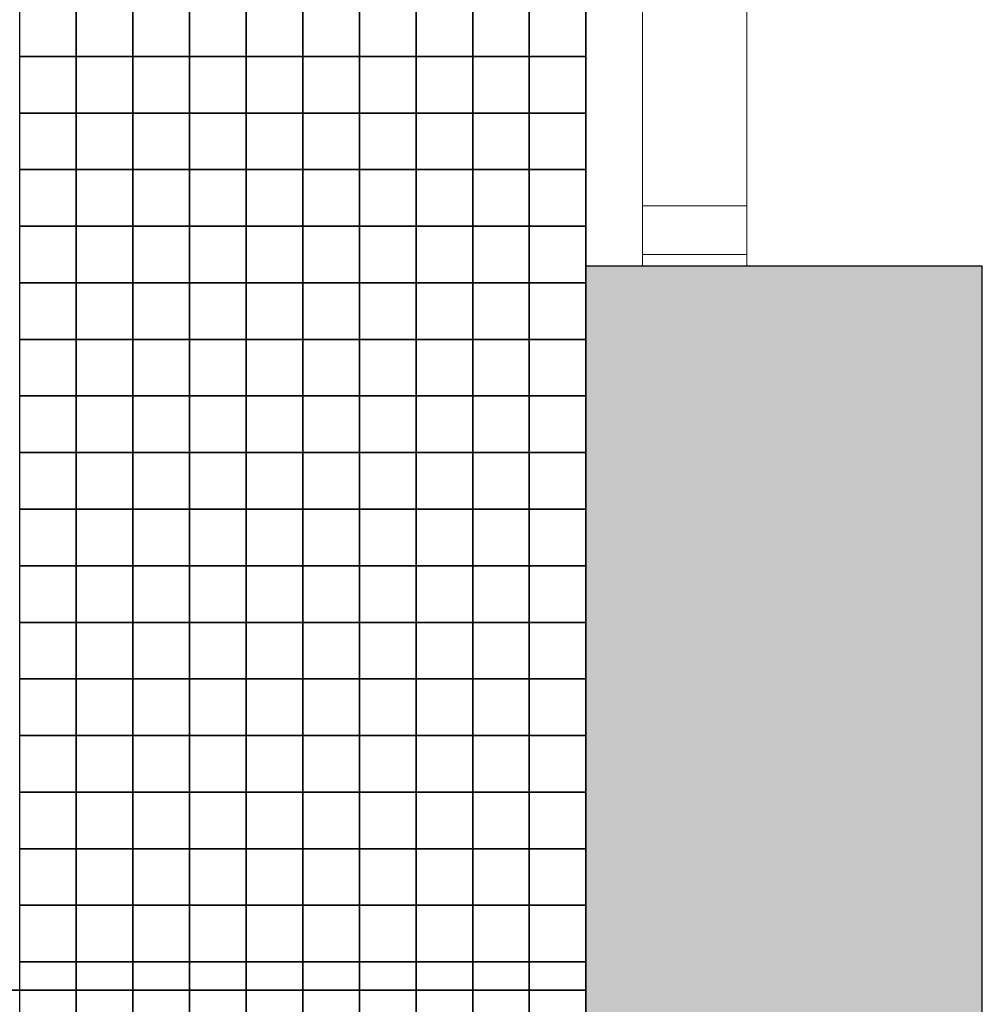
# Model space of a CAD drawing. Header units: millimetres. Extents: x 269 to 62306, y -15633 to 20300.
# Tile 9 of 90: x 14550 to 15400, y -2188 to -1318. Entities that reach past the tile are written whole.
import ezdxf
from ezdxf.enums import TextEntityAlignment as Align

# ---------------------------------------------------------------- set-up
doc = ezdxf.new("R2010")
doc.units = ezdxf.units.MM
doc.header["$LTSCALE"] = 0.5
doc.header["$MEASUREMENT"] = 0
doc.linetypes.add('Akselinje', pattern=[1500, 1000, -200, 100, -200])
doc.linetypes.add('PLINE', pattern=[0])
for name, color, linetype in [('232- Ikke-bærende yttervegger (Skravur)(Nye konstruksjoner)', 7, 'Continuous'), ('232- Ikke-bærende yttervegger(Nye konstruksjoner)', 7, 'Continuous'), ('244- Vinduer_ dører_ foldevegger(Nye konstruksjoner)', 7, 'Continuous'), ('712- Drenering (Nye konstruksjoner)', 7, 'Continuous'), ('82-- Modullinjer(Nye konstruksjoner)', 7, 'Continuous')]:
    doc.layers.add(name, color=color, linetype=linetype)
doc.layers.add('234- Vinduer_ dører_ porter(Nye konstruksjoner)', color=7, linetype='Continuous', lineweight=0)
doc.styles.add('GENERATED_STYLE_2', font='Arial Bold.ttf')

# ---------------------------------------------------------------- blocks, each defined once
blk = doc.blocks.new('*X186')
at = {"layer": '712- Drenering (Nye konstruksjoner)', "linetype": 'PLINE'}
for p, q in [((14550, -1350), (14550, -1300)), ((14600, -1300), (14600, -1350)), ((14600, -1350), (14600, -1300)), ((14650, -1300), (14650, -1350)), ((14650, -1350), (14650, -1300)), ((14700, -1300), (14700, -1350)), ((14700, -1350), (14700, -1300)), ((14750, -1300), (14750, -1350)), ((14750, -1350), (14750, -1300)), ((14800, -1300), (14800, -1350)), ((14800, -1350), (14800, -1300)), ((14850, -1300), (14850, -1350)), ((14850, -1350), (14850, -1300)), ((14900, -1300), (14900, -1350)), ((14900, -1350), (14900, -1300)), ((14950, -1300), (14950, -1350)), ((14950, -1350), (14950, -1300)), ((15000, -1300), (15000, -1350)), ((15000, -1350), (15000, -1300)), ((15050, -1300), (15050, -1350)), ((14550, -1350), (14600, -1350)), ((14600, -1350), (14550, -1350)), ((14550, -1400), (14550, -1350)), ((14600, -1350), (14650, -1350)), ((14600, -1350), (14600, -1400)), ((14650, -1350), (14600, -1350)), ((14600, -1400), (14600, -1350)), ((14650, -1350), (14700, -1350)), ((14650, -1350), (14650, -1400)), ((14700, -1350), (14650, -1350)), ((14650, -1400), (14650, -1350)), ((14700, -1350), (14750, -1350)), ((14700, -1350), (14700, -1400)), ((14750, -1350), (14700, -1350)), ((14700, -1400), (14700, -1350)), ((14750, -1350), (14800, -1350)), ((14750, -1350), (14750, -1400)), ((14800, -1350), (14750, -1350)), ((14750, -1400), (14750, -1350)), ((14800, -1350), (14850, -1350)), ((14800, -1350), (14800, -1400)), ((14850, -1350), (14800, -1350)), ((14800, -1400), (14800, -1350)), ((14850, -1350), (14900, -1350)), ((14850, -1350), (14850, -1400)), ((14900, -1350), (14850, -1350)), ((14850, -1400), (14850, -1350)), ((14900, -1350), (14950, -1350)), ((14900, -1350), (14900, -1400)), ((14950, -1350), (14900, -1350)), ((14900, -1400), (14900, -1350)), ((14950, -1350), (15000, -1350)), ((14950, -1350), (14950, -1400)), ((15000, -1350), (14950, -1350)), ((14950, -1400), (14950, -1350)), ((15000, -1350), (15050, -1350)), ((15000, -1350), (15000, -1400)), ((15050, -1350), (15000, -1350)), ((15000, -1400), (15000, -1350)), ((15050, -1350), (15050, -1400)), ((14550, -1400), (14600, -1400)), ((14600, -1400), (14550, -1400)), ((14550, -1450), (14550, -1400)), ((14600, -1400), (14650, -1400)), ((14600, -1400), (14600, -1450)), ((14650, -1400), (14600, -1400)), ((14600, -1450), (14600, -1400)), ((14650, -1400), (14700, -1400)), ((14650, -1400), (14650, -1450)), ((14700, -1400), (14650, -1400)), ((14650, -1450), (14650, -1400)), ((14700, -1400), (14750, -1400)), ((14700, -1400), (14700, -1450)), ((14750, -1400), (14700, -1400)), ((14700, -1450), (14700, -1400)), ((14750, -1400), (14800, -1400)), ((14750, -1400), (14750, -1450)), ((14800, -1400), (14750, -1400)), ((14750, -1450), (14750, -1400)), ((14800, -1400), (14850, -1400)), ((14800, -1400), (14800, -1450)), ((14850, -1400), (14800, -1400)), ((14800, -1450), (14800, -1400)), ((14850, -1400), (14900, -1400)), ((14850, -1400), (14850, -1450)), ((14900, -1400), (14850, -1400)), ((14850, -1450), (14850, -1400)), ((14900, -1400), (14950, -1400)), ((14900, -1400), (14900, -1450)), ((14950, -1400), (14900, -1400)), ((14900, -1450), (14900, -1400)), ((14950, -1400), (15000, -1400)), ((14950, -1400), (14950, -1450)), ((15000, -1400), (14950, -1400)), ((14950, -1450), (14950, -1400)), ((15000, -1400), (15050, -1400)), ((15000, -1400), (15000, -1450)), ((15050, -1400), (15000, -1400)), ((15000, -1450), (15000, -1400)), ((15050, -1400), (15050, -1450)), ((14550, -1450), (14600, -1450)), ((14600, -1450), (14550, -1450)), ((14550, -1500), (14550, -1450)), ((14600, -1450), (14650, -1450)), ((14600, -1450), (14600, -1500)), ((14650, -1450), (14600, -1450)), ((14600, -1500), (14600, -1450)), ((14650, -1450), (14700, -1450)), ((14650, -1450), (14650, -1500)), ((14700, -1450), (14650, -1450)), ((14650, -1500), (14650, -1450)), ((14700, -1450), (14750, -1450)), ((14700, -1450), (14700, -1500)), ((14750, -1450), (14700, -1450)), ((14700, -1500), (14700, -1450)), ((14750, -1450), (14800, -1450)), ((14750, -1450), (14750, -1500)), ((14800, -1450), (14750, -1450)), ((14750, -1500), (14750, -1450)), ((14800, -1450), (14850, -1450)), ((14800, -1450), (14800, -1500)), ((14850, -1450), (14800, -1450)), ((14800, -1500), (14800, -1450)), ((14850, -1450), (14900, -1450)), ((14850, -1450), (14850, -1500)), ((14900, -1450), (14850, -1450)), ((14850, -1500), (14850, -1450)), ((14900, -1450), (14950, -1450)), ((14900, -1450), (14900, -1500)), ((14950, -1450), (14900, -1450)), ((14900, -1500), (14900, -1450)), ((14950, -1450), (15000, -1450)), ((14950, -1450), (14950, -1500)), ((15000, -1450), (14950, -1450)), ((14950, -1500), (14950, -1450)), ((15000, -1450), (15050, -1450)), ((15000, -1450), (15000, -1500)), ((15050, -1450), (15000, -1450)), ((15000, -1500), (15000, -1450)), ((15050, -1450), (15050, -1500)), ((14550, -1500), (14600, -1500)), ((14600, -1500), (14550, -1500)), ((14550, -1550), (14550, -1500)), ((14600, -1500), (14650, -1500)), ((14600, -1500), (14600, -1550)), ((14650, -1500), (14600, -1500)), ((14600, -1550), (14600, -1500)), ((14650, -1500), (14700, -1500)), ((14650, -1500), (14650, -1550)), ((14700, -1500), (14650, -1500)), ((14650, -1550), (14650, -1500)), ((14700, -1500), (14750, -1500)), ((14700, -1500), (14700, -1550)), ((14750, -1500), (14700, -1500)), ((14700, -1550), (14700, -1500)), ((14750, -1500), (14800, -1500)), ((14750, -1500), (14750, -1550)), ((14800, -1500), (14750, -1500)), ((14750, -1550), (14750, -1500)), ((14800, -1500), (14850, -1500)), ((14800, -1500), (14800, -1550)), ((14850, -1500), (14800, -1500)), ((14800, -1550), (14800, -1500)), ((14850, -1500), (14900, -1500)), ((14850, -1500), (14850, -1550)), ((14900, -1500), (14850, -1500)), ((14850, -1550), (14850, -1500)), ((14900, -1500), (14950, -1500)), ((14900, -1500), (14900, -1550)), ((14950, -1500), (14900, -1500)), ((14900, -1550), (14900, -1500)), ((14950, -1500), (15000, -1500)), ((14950, -1500), (14950, -1550)), ((15000, -1500), (14950, -1500)), ((14950, -1550), (14950, -1500)), ((15000, -1500), (15050, -1500)), ((15000, -1500), (15000, -1550)), ((15050, -1500), (15000, -1500)), ((15000, -1550), (15000, -1500)), ((15050, -1500), (15050, -1550)), ((14550, -1550), (14600, -1550)), ((14600, -1550), (14550, -1550)), ((14550, -1600), (14550, -1550)), ((14600, -1550), (14650, -1550)), ((14600, -1550), (14600, -1600)), ((14650, -1550), (14600, -1550)), ((14600, -1600), (14600, -1550)), ((14650, -1550), (14700, -1550)), ((14650, -1550), (14650, -1600)), ((14700, -1550), (14650, -1550)), ((14650, -1600), (14650, -1550)), ((14700, -1550), (14750, -1550)), ((14700, -1550), (14700, -1600)), ((14750, -1550), (14700, -1550)), ((14700, -1600), (14700, -1550)), ((14750, -1550), (14800, -1550)), ((14750, -1550), (14750, -1600)), ((14800, -1550), (14750, -1550)), ((14750, -1600), (14750, -1550)), ((14800, -1550), (14850, -1550)), ((14800, -1550), (14800, -1600)), ((14850, -1550), (14800, -1550)), ((14800, -1600), (14800, -1550)), ((14850, -1550), (14900, -1550)), ((14850, -1550), (14850, -1600)), ((14900, -1550), (14850, -1550)), ((14850, -1600), (14850, -1550)), ((14900, -1550), (14950, -1550)), ((14900, -1550), (14900, -1600)), ((14950, -1550), (14900, -1550)), ((14900, -1600), (14900, -1550)), ((14950, -1550), (15000, -1550)), ((14950, -1550), (14950, -1600)), ((15000, -1550), (14950, -1550)), ((14950, -1600), (14950, -1550)), ((15000, -1550), (15050, -1550)), ((15000, -1550), (15000, -1600)), ((15050, -1550), (15000, -1550)), ((15000, -1600), (15000, -1550)), ((15050, -1550), (15050, -1600)), ((14550, -1600), (14600, -1600)), ((14600, -1600), (14550, -1600)), ((14550, -1650), (14550, -1600)), ((14600, -1600), (14650, -1600)), ((14600, -1600), (14600, -1650)), ((14650, -1600), (14600, -1600)), ((14600, -1650), (14600, -1600)), ((14650, -1600), (14700, -1600)), ((14650, -1600), (14650, -1650)), ((14700, -1600), (14650, -1600)), ((14650, -1650), (14650, -1600)), ((14700, -1600), (14750, -1600)), ((14700, -1600), (14700, -1650)), ((14750, -1600), (14700, -1600)), ((14700, -1650), (14700, -1600)), ((14750, -1600), (14800, -1600)), ((14750, -1600), (14750, -1650)), ((14800, -1600), (14750, -1600)), ((14750, -1650), (14750, -1600)), ((14800, -1600), (14850, -1600)), ((14800, -1600), (14800, -1650)), ((14850, -1600), (14800, -1600)), ((14800, -1650), (14800, -1600)), ((14850, -1600), (14900, -1600)), ((14850, -1600), (14850, -1650)), ((14900, -1600), (14850, -1600)), ((14850, -1650), (14850, -1600)), ((14900, -1600), (14950, -1600)), ((14900, -1600), (14900, -1650)), ((14950, -1600), (14900, -1600)), ((14900, -1650), (14900, -1600)), ((14950, -1600), (15000, -1600)), ((14950, -1600), (14950, -1650)), ((15000, -1600), (14950, -1600)), ((14950, -1650), (14950, -1600)), ((15000, -1600), (15050, -1600)), ((15000, -1600), (15000, -1650)), ((15050, -1600), (15000, -1600)), ((15000, -1650), (15000, -1600)), ((15050, -1600), (15050, -1650)), ((14550, -1650), (14600, -1650)), ((14600, -1650), (14550, -1650)), ((14550, -1700), (14550, -1650)), ((14600, -1650), (14650, -1650)), ((14600, -1650), (14600, -1700)), ((14650, -1650), (14600, -1650)), ((14600, -1700), (14600, -1650)), ((14650, -1650), (14700, -1650)), ((14650, -1650), (14650, -1700)), ((14700, -1650), (14650, -1650)), ((14650, -1700), (14650, -1650)), ((14700, -1650), (14750, -1650)), ((14700, -1650), (14700, -1700)), ((14750, -1650), (14700, -1650)), ((14700, -1700), (14700, -1650)), ((14750, -1650), (14800, -1650)), ((14750, -1650), (14750, -1700)), ((14800, -1650), (14750, -1650)), ((14750, -1700), (14750, -1650)), ((14800, -1650), (14850, -1650)), ((14800, -1650), (14800, -1700)), ((14850, -1650), (14800, -1650)), ((14800, -1700), (14800, -1650)), ((14850, -1650), (14900, -1650)), ((14850, -1650), (14850, -1700)), ((14900, -1650), (14850, -1650)), ((14850, -1700), (14850, -1650)), ((14900, -1650), (14950, -1650)), ((14900, -1650), (14900, -1700)), ((14950, -1650), (14900, -1650)), ((14900, -1700), (14900, -1650)), ((14950, -1650), (15000, -1650)), ((14950, -1650), (14950, -1700)), ((15000, -1650), (14950, -1650)), ((14950, -1700), (14950, -1650)), ((15000, -1650), (15050, -1650)), ((15000, -1650), (15000, -1700)), ((15050, -1650), (15000, -1650)), ((15000, -1700), (15000, -1650)), ((15050, -1650), (15050, -1700)), ((14550, -1700), (14600, -1700)), ((14600, -1700), (14550, -1700)), ((14550, -1750), (14550, -1700)), ((14600, -1700), (14650, -1700)), ((14600, -1700), (14600, -1750)), ((14650, -1700), (14600, -1700)), ((14600, -1750), (14600, -1700)), ((14650, -1700), (14700, -1700)), ((14650, -1700), (14650, -1750)), ((14700, -1700), (14650, -1700)), ((14650, -1750), (14650, -1700)), ((14700, -1700), (14750, -1700)), ((14700, -1700), (14700, -1750)), ((14750, -1700), (14700, -1700)), ((14700, -1750), (14700, -1700)), ((14750, -1700), (14800, -1700)), ((14750, -1700), (14750, -1750)), ((14800, -1700), (14750, -1700)), ((14750, -1750), (14750, -1700)), ((14800, -1700), (14850, -1700)), ((14800, -1700), (14800, -1750)), ((14850, -1700), (14800, -1700)), ((14800, -1750), (14800, -1700)), ((14850, -1700), (14900, -1700)), ((14850, -1700), (14850, -1750)), ((14900, -1700), (14850, -1700)), ((14850, -1750), (14850, -1700)), ((14900, -1700), (14950, -1700)), ((14900, -1700), (14900, -1750)), ((14950, -1700), (14900, -1700)), ((14900, -1750), (14900, -1700)), ((14950, -1700), (15000, -1700)), ((14950, -1700), (14950, -1750)), ((15000, -1700), (14950, -1700)), ((14950, -1750), (14950, -1700)), ((15000, -1700), (15050, -1700)), ((15000, -1700), (15000, -1750)), ((15050, -1700), (15000, -1700)), ((15000, -1750), (15000, -1700)), ((15050, -1700), (15050, -1750)), ((14550, -1750), (14600, -1750)), ((14600, -1750), (14550, -1750)), ((14550, -1800), (14550, -1750)), ((14600, -1750), (14650, -1750)), ((14600, -1750), (14600, -1800)), ((14650, -1750), (14600, -1750)), ((14600, -1800), (14600, -1750)), ((14650, -1750), (14700, -1750)), ((14650, -1750), (14650, -1800)), ((14700, -1750), (14650, -1750)), ((14650, -1800), (14650, -1750)), ((14700, -1750), (14750, -1750)), ((14700, -1750), (14700, -1800)), ((14750, -1750), (14700, -1750)), ((14700, -1800), (14700, -1750)), ((14750, -1750), (14800, -1750)), ((14750, -1750), (14750, -1800)), ((14800, -1750), (14750, -1750)), ((14750, -1800), (14750, -1750)), ((14800, -1750), (14850, -1750)), ((14800, -1750), (14800, -1800)), ((14850, -1750), (14800, -1750)), ((14800, -1800), (14800, -1750)), ((14850, -1750), (14900, -1750)), ((14850, -1750), (14850, -1800)), ((14900, -1750), (14850, -1750)), ((14850, -1800), (14850, -1750)), ((14900, -1750), (14950, -1750)), ((14900, -1750), (14900, -1800)), ((14950, -1750), (14900, -1750)), ((14900, -1800), (14900, -1750)), ((14950, -1750), (15000, -1750)), ((14950, -1750), (14950, -1800)), ((15000, -1750), (14950, -1750)), ((14950, -1800), (14950, -1750)), ((15000, -1750), (15050, -1750)), ((15000, -1750), (15000, -1800)), ((15050, -1750), (15000, -1750)), ((15000, -1800), (15000, -1750)), ((15050, -1750), (15050, -1800)), ((14550, -1800), (14600, -1800)), ((14600, -1800), (14550, -1800)), ((14550, -1850), (14550, -1800)), ((14600, -1800), (14650, -1800)), ((14600, -1800), (14600, -1850)), ((14650, -1800), (14600, -1800)), ((14600, -1850), (14600, -1800)), ((14650, -1800), (14700, -1800)), ((14650, -1800), (14650, -1850)), ((14700, -1800), (14650, -1800)), ((14650, -1850), (14650, -1800)), ((14700, -1800), (14750, -1800)), ((14700, -1800), (14700, -1850)), ((14750, -1800), (14700, -1800)), ((14700, -1850), (14700, -1800)), ((14750, -1800), (14800, -1800)), ((14750, -1800), (14750, -1850)), ((14800, -1800), (14750, -1800)), ((14750, -1850), (14750, -1800)), ((14800, -1800), (14850, -1800)), ((14800, -1800), (14800, -1850)), ((14850, -1800), (14800, -1800)), ((14800, -1850), (14800, -1800)), ((14850, -1800), (14900, -1800)), ((14850, -1800), (14850, -1850)), ((14900, -1800), (14850, -1800)), ((14850, -1850), (14850, -1800)), ((14900, -1800), (14950, -1800)), ((14900, -1800), (14900, -1850)), ((14950, -1800), (14900, -1800)), ((14900, -1850), (14900, -1800)), ((14950, -1800), (15000, -1800)), ((14950, -1800), (14950, -1850)), ((15000, -1800), (14950, -1800)), ((14950, -1850), (14950, -1800)), ((15000, -1800), (15050, -1800)), ((15000, -1800), (15000, -1850)), ((15050, -1800), (15000, -1800)), ((15000, -1850), (15000, -1800)), ((15050, -1800), (15050, -1850)), ((14550, -1850), (14600, -1850)), ((14600, -1850), (14550, -1850)), ((14550, -1900), (14550, -1850)), ((14600, -1850), (14650, -1850)), ((14600, -1850), (14600, -1900)), ((14650, -1850), (14600, -1850)), ((14600, -1900), (14600, -1850)), ((14650, -1850), (14700, -1850)), ((14650, -1850), (14650, -1900)), ((14700, -1850), (14650, -1850)), ((14650, -1900), (14650, -1850)), ((14700, -1850), (14750, -1850)), ((14700, -1850), (14700, -1900)), ((14750, -1850), (14700, -1850)), ((14700, -1900), (14700, -1850)), ((14750, -1850), (14800, -1850)), ((14750, -1850), (14750, -1900)), ((14800, -1850), (14750, -1850)), ((14750, -1900), (14750, -1850)), ((14800, -1850), (14850, -1850)), ((14800, -1850), (14800, -1900)), ((14850, -1850), (14800, -1850)), ((14800, -1900), (14800, -1850)), ((14850, -1850), (14900, -1850)), ((14850, -1850), (14850, -1900)), ((14900, -1850), (14850, -1850)), ((14850, -1900), (14850, -1850)), ((14900, -1850), (14950, -1850)), ((14900, -1850), (14900, -1900)), ((14950, -1850), (14900, -1850)), ((14900, -1900), (14900, -1850)), ((14950, -1850), (15000, -1850)), ((14950, -1850), (14950, -1900)), ((15000, -1850), (14950, -1850)), ((14950, -1900), (14950, -1850)), ((15000, -1850), (15050, -1850)), ((15000, -1850), (15000, -1900)), ((15050, -1850), (15000, -1850)), ((15000, -1900), (15000, -1850)), ((15050, -1850), (15050, -1900)), ((14550, -1900), (14600, -1900)), ((14600, -1900), (14550, -1900)), ((14550, -1950), (14550, -1900)), ((14600, -1900), (14650, -1900)), ((14600, -1900), (14600, -1950)), ((14650, -1900), (14600, -1900)), ((14600, -1950), (14600, -1900)), ((14650, -1900), (14700, -1900)), ((14650, -1900), (14650, -1950)), ((14700, -1900), (14650, -1900)), ((14650, -1950), (14650, -1900)), ((14700, -1900), (14750, -1900)), ((14700, -1900), (14700, -1950)), ((14750, -1900), (14700, -1900)), ((14700, -1950), (14700, -1900)), ((14750, -1900), (14800, -1900)), ((14750, -1900), (14750, -1950)), ((14800, -1900), (14750, -1900)), ((14750, -1950), (14750, -1900)), ((14800, -1900), (14850, -1900)), ((14800, -1900), (14800, -1950)), ((14850, -1900), (14800, -1900)), ((14800, -1950), (14800, -1900)), ((14850, -1900), (14900, -1900)), ((14850, -1900), (14850, -1950)), ((14900, -1900), (14850, -1900)), ((14850, -1950), (14850, -1900)), ((14900, -1900), (14950, -1900)), ((14900, -1900), (14900, -1950)), ((14950, -1900), (14900, -1900)), ((14900, -1950), (14900, -1900)), ((14950, -1900), (15000, -1900)), ((14950, -1900), (14950, -1950)), ((15000, -1900), (14950, -1900)), ((14950, -1950), (14950, -1900)), ((15000, -1900), (15050, -1900)), ((15000, -1900), (15000, -1950)), ((15050, -1900), (15000, -1900)), ((15000, -1950), (15000, -1900)), ((15050, -1900), (15050, -1950)), ((14550, -1950), (14600, -1950)), ((14600, -1950), (14550, -1950)), ((14550, -2000), (14550, -1950)), ((14600, -1950), (14650, -1950)), ((14600, -1950), (14600, -2000)), ((14650, -1950), (14600, -1950)), ((14600, -2000), (14600, -1950)), ((14650, -1950), (14700, -1950)), ((14650, -1950), (14650, -2000)), ((14700, -1950), (14650, -1950)), ((14650, -2000), (14650, -1950)), ((14700, -1950), (14750, -1950)), ((14700, -1950), (14700, -2000)), ((14750, -1950), (14700, -1950)), ((14700, -2000), (14700, -1950)), ((14750, -1950), (14800, -1950)), ((14750, -1950), (14750, -2000)), ((14800, -1950), (14750, -1950)), ((14750, -2000), (14750, -1950)), ((14800, -1950), (14850, -1950)), ((14800, -1950), (14800, -2000)), ((14850, -1950), (14800, -1950)), ((14800, -2000), (14800, -1950)), ((14850, -1950), (14900, -1950)), ((14850, -1950), (14850, -2000)), ((14900, -1950), (14850, -1950)), ((14850, -2000), (14850, -1950)), ((14900, -1950), (14950, -1950)), ((14900, -1950), (14900, -2000)), ((14950, -1950), (14900, -1950)), ((14900, -2000), (14900, -1950)), ((14950, -1950), (15000, -1950)), ((14950, -1950), (14950, -2000)), ((15000, -1950), (14950, -1950)), ((14950, -2000), (14950, -1950)), ((15000, -1950), (15050, -1950)), ((15000, -1950), (15000, -2000)), ((15050, -1950), (15000, -1950)), ((15000, -2000), (15000, -1950)), ((15050, -1950), (15050, -2000)), ((14550, -2000), (14600, -2000)), ((14600, -2000), (14550, -2000)), ((14550, -2050), (14550, -2000)), ((14600, -2000), (14650, -2000)), ((14600, -2000), (14600, -2050)), ((14650, -2000), (14600, -2000)), ((14600, -2050), (14600, -2000)), ((14650, -2000), (14700, -2000)), ((14650, -2000), (14650, -2050)), ((14700, -2000), (14650, -2000)), ((14650, -2050), (14650, -2000)), ((14700, -2000), (14750, -2000)), ((14700, -2000), (14700, -2050)), ((14750, -2000), (14700, -2000)), ((14700, -2050), (14700, -2000)), ((14750, -2000), (14800, -2000)), ((14750, -2000), (14750, -2050)), ((14800, -2000), (14750, -2000)), ((14750, -2050), (14750, -2000)), ((14800, -2000), (14850, -2000)), ((14800, -2000), (14800, -2050)), ((14850, -2000), (14800, -2000)), ((14800, -2050), (14800, -2000)), ((14850, -2000), (14900, -2000)), ((14850, -2000), (14850, -2050)), ((14900, -2000), (14850, -2000)), ((14850, -2050), (14850, -2000)), ((14900, -2000), (14950, -2000)), ((14900, -2000), (14900, -2050)), ((14950, -2000), (14900, -2000)), ((14900, -2050), (14900, -2000)), ((14950, -2000), (15000, -2000)), ((14950, -2000), (14950, -2050)), ((15000, -2000), (14950, -2000)), ((14950, -2050), (14950, -2000)), ((15000, -2000), (15050, -2000)), ((15000, -2000), (15000, -2050)), ((15050, -2000), (15000, -2000)), ((15000, -2050), (15000, -2000)), ((15050, -2000), (15050, -2050)), ((14550, -2050), (14600, -2050)), ((14600, -2050), (14550, -2050)), ((14550, -2100), (14550, -2050)), ((14600, -2050), (14650, -2050)), ((14600, -2050), (14600, -2100)), ((14650, -2050), (14600, -2050)), ((14600, -2100), (14600, -2050)), ((14650, -2050), (14700, -2050)), ((14650, -2050), (14650, -2100)), ((14700, -2050), (14650, -2050)), ((14650, -2100), (14650, -2050)), ((14700, -2050), (14750, -2050)), ((14700, -2050), (14700, -2100)), ((14750, -2050), (14700, -2050)), ((14700, -2100), (14700, -2050)), ((14750, -2050), (14800, -2050)), ((14750, -2050), (14750, -2100)), ((14800, -2050), (14750, -2050)), ((14750, -2100), (14750, -2050)), ((14800, -2050), (14850, -2050)), ((14800, -2050), (14800, -2100)), ((14850, -2050), (14800, -2050)), ((14800, -2100), (14800, -2050)), ((14850, -2050), (14900, -2050)), ((14850, -2050), (14850, -2100)), ((14900, -2050), (14850, -2050)), ((14850, -2100), (14850, -2050)), ((14900, -2050), (14950, -2050)), ((14900, -2050), (14900, -2100)), ((14950, -2050), (14900, -2050)), ((14900, -2100), (14900, -2050)), ((14950, -2050), (15000, -2050)), ((14950, -2050), (14950, -2100)), ((15000, -2050), (14950, -2050)), ((14950, -2100), (14950, -2050)), ((15000, -2050), (15050, -2050)), ((15000, -2050), (15000, -2100)), ((15050, -2050), (15000, -2050)), ((15000, -2100), (15000, -2050)), ((15050, -2050), (15050, -2100)), ((14550, -2100), (14600, -2100)), ((14600, -2100), (14550, -2100)), ((14550, -2150), (14550, -2100)), ((14600, -2100), (14650, -2100)), ((14600, -2100), (14600, -2150)), ((14650, -2100), (14600, -2100)), ((14600, -2150), (14600, -2100)), ((14650, -2100), (14700, -2100)), ((14650, -2100), (14650, -2150)), ((14700, -2100), (14650, -2100)), ((14650, -2150), (14650, -2100)), ((14700, -2100), (14750, -2100)), ((14700, -2100), (14700, -2150)), ((14750, -2100), (14700, -2100)), ((14700, -2150), (14700, -2100)), ((14750, -2100), (14800, -2100)), ((14750, -2100), (14750, -2150)), ((14800, -2100), (14750, -2100)), ((14750, -2150), (14750, -2100)), ((14800, -2100), (14850, -2100)), ((14800, -2100), (14800, -2150)), ((14850, -2100), (14800, -2100)), ((14800, -2150), (14800, -2100)), ((14850, -2100), (14900, -2100)), ((14850, -2100), (14850, -2150)), ((14900, -2100), (14850, -2100)), ((14850, -2150), (14850, -2100)), ((14900, -2100), (14950, -2100)), ((14900, -2100), (14900, -2150)), ((14950, -2100), (14900, -2100)), ((14900, -2150), (14900, -2100)), ((14950, -2100), (15000, -2100)), ((14950, -2100), (14950, -2150)), ((15000, -2100), (14950, -2100)), ((14950, -2150), (14950, -2100)), ((15000, -2100), (15050, -2100)), ((15000, -2100), (15000, -2150)), ((15050, -2100), (15000, -2100)), ((15000, -2150), (15000, -2100)), ((15050, -2100), (15050, -2150)), ((14550, -2150), (14600, -2150)), ((14600, -2150), (14550, -2150)), ((14550, -2175), (14550, -2150)), ((14600, -2150), (14650, -2150)), ((14600, -2150), (14600, -2175)), ((14650, -2150), (14600, -2150)), ((14600, -2175), (14600, -2150)), ((14650, -2150), (14700, -2150)), ((14650, -2150), (14650, -2175)), ((14700, -2150), (14650, -2150)), ((14650, -2175), (14650, -2150)), ((14700, -2150), (14750, -2150)), ((14700, -2150), (14700, -2175)), ((14750, -2150), (14700, -2150)), ((14700, -2175), (14700, -2150)), ((14750, -2150), (14800, -2150)), ((14750, -2150), (14750, -2175)), ((14800, -2150), (14750, -2150)), ((14750, -2175), (14750, -2150)), ((14800, -2150), (14850, -2150)), ((14800, -2150), (14800, -2175)), ((14850, -2150), (14800, -2150)), ((14800, -2175), (14800, -2150)), ((14850, -2150), (14900, -2150)), ((14850, -2150), (14850, -2175)), ((14900, -2150), (14850, -2150)), ((14850, -2175), (14850, -2150)), ((14900, -2150), (14950, -2150)), ((14900, -2150), (14900, -2175)), ((14950, -2150), (14900, -2150)), ((14900, -2175), (14900, -2150)), ((14950, -2150), (15000, -2150)), ((14950, -2150), (14950, -2175)), ((15000, -2150), (14950, -2150)), ((14950, -2175), (14950, -2150)), ((15000, -2150), (15050, -2150)), ((15000, -2150), (15000, -2175)), ((15050, -2150), (15000, -2150)), ((15000, -2175), (15000, -2150))]:
    blk.add_line(p, q, dxfattribs=at)
blk = doc.blocks.new('*X187')
at = {"layer": '712- Drenering (Nye konstruksjoner)', "linetype": 'PLINE'}
for p, q in [((14550, -2200), (14550, -2175)), ((14600, -2175), (14600, -2200)), ((14600, -2200), (14600, -2175)), ((14650, -2175), (14650, -2200)), ((14650, -2200), (14650, -2175)), ((14700, -2175), (14700, -2200)), ((14700, -2200), (14700, -2175)), ((14750, -2175), (14750, -2200)), ((14750, -2200), (14750, -2175)), ((14800, -2175), (14800, -2200)), ((14800, -2200), (14800, -2175)), ((14850, -2175), (14850, -2200)), ((14850, -2200), (14850, -2175)), ((14900, -2175), (14900, -2200)), ((14900, -2200), (14900, -2175)), ((14950, -2175), (14950, -2200)), ((14950, -2200), (14950, -2175)), ((15000, -2175), (15000, -2200)), ((15000, -2200), (15000, -2175))]:
    blk.add_line(p, q, dxfattribs=at)
blk = doc.blocks.new('Dør med sidefelt på side 2_5')
at = {"layer": '234- Vinduer_ dører_ porter(Nye konstruksjoner)', "linetype": 'PLINE'}
for p, q in [((-645, 0), (-655, 0)), ((-655, 0), (-655, -92)), ((-602, 0), (-645, 0)), ((-645, 0), (-645, -92)), ((-602, -92), (-602, 0)), ((-645, -92), (-655, -92)), ((-645, -92), (-602, -92))]:
    blk.add_line(p, q, dxfattribs=at)
at = {"layer": '234- Vinduer_ dører_ porter(Nye konstruksjoner)', "linetype": 'PLINE', "flags": 128}
blk.add_lwpolyline([(-602, -92), (-398, -92), (-398, 0), (-602, 0)], close=True, dxfattribs=at)
at = {"layer": '244- Vinduer_ dører_ foldevegger(Nye konstruksjoner)', "linetype": 'PLINE'}
for p, q in [((-655, 50), (-655, 0)), ((-655, 0), (-655, -92)), ((-655, 0), (-655, -92)), ((-655, -92), (-655, -300))]:
    blk.add_line(p, q, dxfattribs=at)
blk = doc.blocks.new('Standard grid marker_6')
at = {"layer": '82-- Modullinjer(Nye konstruksjoner)', "linetype": 'Akselinje'}
blk.add_line((200, 0), (13900, 0), dxfattribs=at)
at = {"layer": '82-- Modullinjer(Nye konstruksjoner)', "style": 'GENERATED_STYLE_2'}
blk.add_attdef('AC_MarkerText_1', text='', height=250, rotation=270, dxfattribs=at).set_placement((-117.86, -57.14), align=Align.TOP_CENTER)

msp = doc.modelspace()

# ---------------------------------------------------------------- hatches: boundary and pattern name
at = {"layer": '232- Ikke-bærende yttervegger (Skravur)(Nye konstruksjoner)', "linetype": 'Continuous'}
msp.add_hatch(color=256, dxfattribs=at).paths.add_polyline_path([(15050, -4065), (15400, -4065), (15400, -1535), (15050, -1535)])

# ---------------------------------------------------------------- linework, layer by layer
at = {"layer": '232- Ikke-bærende yttervegger(Nye konstruksjoner)', "linetype": 'PLINE'}
for p, q in [((15050, -1535), (15100, -1535)), ((15100, -1535), (15192, -1535)), ((15192, -1535), (15400, -1535))]:
    msp.add_line(p, q, dxfattribs=at)
at = {"layer": '232- Ikke-bærende yttervegger(Nye konstruksjoner)', "linetype": 'PLINE', "flags": 128}
for points in [[(15050, -1535), (15050, -4065)], [(15400, -2225), (15400, -1535)]]:
    msp.add_lwpolyline(points, dxfattribs=at)
at = {"layer": '712- Drenering (Nye konstruksjoner)', "linetype": 'PLINE', "flags": 128}
for points in [[(15050, -175), (13550, -175), (13550, -2175), (15050, -2175)], [(15050, -2175), (13550, -2175), (13550, -3175), (15050, -3175)]]:
    msp.add_lwpolyline(points, close=True, dxfattribs=at)

# ---------------------------------------------------------------- block references
at = {"layer": '244- Vinduer_ dører_ foldevegger(Nye konstruksjoner)', "linetype": 'PLINE', "zscale": 1000, "rotation": 90}
msp.add_blockref('Dør med sidefelt på side 2_5', (15100, -880), dxfattribs=at)
at = {"layer": '712- Drenering (Nye konstruksjoner)', "linetype": 'PLINE'}
for name in ['*X186', '*X187']:
    msp.add_blockref(name, (0, 0), dxfattribs=at)
at = {"layer": '82-- Modullinjer(Nye konstruksjoner)', "linetype": 'PLINE', "zscale": 1000, "rotation": 90}
msp.add_blockref('Standard grid marker_6', (15000, -14100), dxfattribs=at)

doc.saveas('drawing.dxf')
